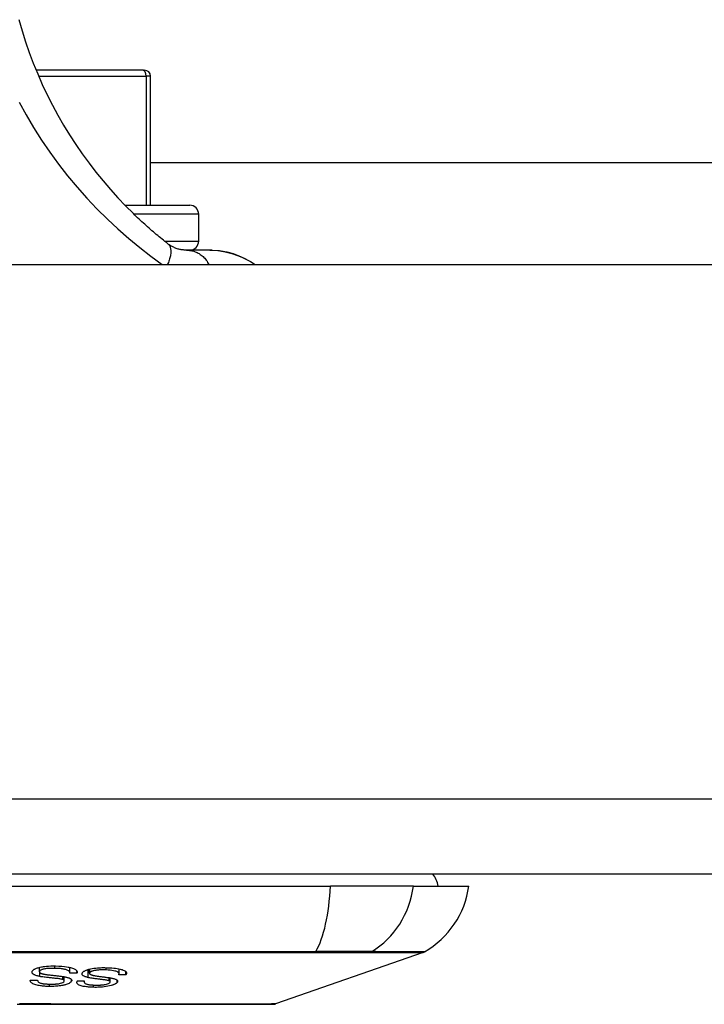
# Model space of a CAD drawing. Header units: inches. Extents: x 12 to 399, y 35 to 188.
# Tile 27 of 256: x 55.603 to 56.501, y 35.42 to 36.712. Entities that reach past the tile are written whole.
import ezdxf

# ---------------------------------------------------------------- set-up
doc = ezdxf.new("R2010")
doc.units = ezdxf.units.IN
doc.header["$MEASUREMENT"] = 0
doc.layers.add('Visible Edges(ANSI)', color=7, linetype='Continuous', lineweight=25)
doc.layers.add('Visible Tangent Edges(ANSI)', color=7, linetype='Continuous', lineweight=25)

msp = doc.modelspace()

# ---------------------------------------------------------------- linework, layer by layer
at = {"layer": 'Visible Edges(ANSI)'}
for p, q in [((55.7653, 36.6457), (55.625, 36.6457)), ((55.7653, 36.6457), (55.7673, 36.6457)), ((55.7751, 36.4685), (55.7751, 36.6378)), ((55.7751, 36.5246), (57.2949, 36.5246)), ((55.7414, 36.4685), (55.8264, 36.4685)), ((55.8382, 36.4213), (55.8382, 36.4567)), ((55.8529, 36.4095), (55.822, 36.4095)), ((55.8557, 36.4095), (55.8529, 36.4095)), ((54.2573, 36.3906), (56.8153, 36.3906)), ((95.8623, 35.5906), (54.2573, 35.5906)), ((55.1536, 35.5748), (56.011, 35.5748)), ((56.1198, 35.5748), (56.011, 35.5748)), ((56.1198, 35.5748), (56.1926, 35.5748)), ((56.1327, 35.4879), (55.9391, 35.4202)), ((55.6293, 35.4624), (55.6293, 35.4682)), ((55.6692, 35.4608), (55.6692, 35.4682)), ((55.6785, 35.4608), (55.6785, 35.4629)), ((55.695, 35.4604), (55.695, 35.4659)), ((55.7337, 35.4598), (55.7337, 35.4663)), ((55.7426, 35.4584), (55.7426, 35.4626)), ((55.6269, 35.4512), (55.6269, 35.4516)), ((55.6619, 35.4504), (55.6619, 35.4559)), ((55.6881, 35.4491), (55.6881, 35.4503)), ((55.7222, 35.4491), (55.7222, 35.4544))]:
    msp.add_line(p, q, dxfattribs=at)
at = {"layer": 'Visible Edges(ANSI)', "flags": 128}
for points in [[(55.6023, 36.712), (55.6065, 36.6975), (55.6111, 36.6831), (55.616, 36.6689), (55.6213, 36.6548), (55.627, 36.6408), (55.6331, 36.627), (55.6396, 36.6134), (55.6464, 36.5999), (55.6535, 36.5867), (55.661, 36.5736), (55.6689, 36.5608), (55.677, 36.5482), (55.6855, 36.5358), (55.6944, 36.5237), (55.7035, 36.5118), (55.7129, 36.5003), (55.7225, 36.489), (55.7323, 36.4781), (55.7424, 36.4675), (55.7526, 36.4574)], [(55.7977, 36.4179), (55.7958, 36.4194), (55.7939, 36.4209), (55.792, 36.4224), (55.7901, 36.4239), (55.7882, 36.4255), (55.7863, 36.427), (55.7845, 36.4286), (55.7826, 36.4302), (55.7807, 36.4318), (55.7788, 36.4334), (55.7769, 36.435), (55.775, 36.4367), (55.7731, 36.4383), (55.7712, 36.44), (55.7694, 36.4417), (55.7675, 36.4434), (55.7656, 36.4451), (55.7637, 36.4468), (55.7619, 36.4485), (55.76, 36.4503), (55.7581, 36.452), (55.7563, 36.4538), (55.7544, 36.4556), (55.7526, 36.4574)], [(55.822, 36.4095), (55.8213, 36.4095), (55.8206, 36.4095), (55.8198, 36.4095), (55.819, 36.4096), (55.8182, 36.4097), (55.8173, 36.4098), (55.8163, 36.4099), (55.8154, 36.41), (55.8143, 36.4102), (55.8133, 36.4105), (55.8122, 36.4107), (55.8111, 36.411), (55.81, 36.4114), (55.8088, 36.4118), (55.8077, 36.4122), (55.8066, 36.4126), (55.8054, 36.4132), (55.8043, 36.4137), (55.8032, 36.4143), (55.8021, 36.4149), (55.8009, 36.4156), (55.7999, 36.4163), (55.7988, 36.4171), (55.7977, 36.4179)], [(55.8528, 36.4095), (55.8634, 36.4089), (55.873, 36.4073), (55.8816, 36.405), (55.8891, 36.4024), (55.8955, 36.3997), (55.9008, 36.3972), (55.906, 36.3944), (55.9122, 36.3906)], [(55.8557, 36.4095), (55.8656, 36.4089), (55.8749, 36.4073), (55.8834, 36.405), (55.891, 36.4022), (55.8978, 36.3991), (55.9036, 36.3961), (55.9084, 36.3932), (55.9124, 36.3906)], [(55.6299, 35.4563), (55.6288, 35.4565), (55.6277, 35.4567), (55.6267, 35.457), (55.6257, 35.4573), (55.6248, 35.4576), (55.6239, 35.4579), (55.6231, 35.4583), (55.6224, 35.4586), (55.6218, 35.4589), (55.6213, 35.4593), (55.6209, 35.4596), (55.6206, 35.4599), (55.6203, 35.4601), (55.6201, 35.4604), (55.6199, 35.4607), (55.6198, 35.4609), (55.6197, 35.4612), (55.6196, 35.4614), (55.6196, 35.4617), (55.6196, 35.4619), (55.6196, 35.4622), (55.6196, 35.4625), (55.6197, 35.4627), (55.6198, 35.463)], [(55.6198, 35.463), (55.62, 35.4634), (55.6202, 35.4638), (55.6206, 35.4642), (55.6209, 35.4646), (55.6214, 35.4649), (55.6219, 35.4653), (55.6225, 35.4657), (55.6231, 35.466), (55.6238, 35.4664), (55.6246, 35.4667), (55.6255, 35.4671), (55.6266, 35.4675), (55.6277, 35.4678), (55.629, 35.4682), (55.6304, 35.4685), (55.6318, 35.4687), (55.6332, 35.469), (55.6347, 35.4692), (55.6364, 35.4694), (55.6385, 35.4696), (55.6411, 35.4698), (55.6442, 35.47), (55.6473, 35.47), (55.6504, 35.47)], [(55.6294, 35.463), (55.6293, 35.4627), (55.6293, 35.4625), (55.6293, 35.4623), (55.6293, 35.462), (55.6294, 35.4618), (55.6296, 35.4615), (55.6298, 35.4613), (55.6301, 35.4611), (55.6303, 35.4609), (55.6306, 35.4607), (55.631, 35.4606), (55.6313, 35.4604), (55.6316, 35.4603), (55.632, 35.4601), (55.6324, 35.46), (55.6328, 35.4599), (55.6333, 35.4598), (55.6337, 35.4597), (55.6342, 35.4595), (55.6347, 35.4594), (55.6351, 35.4594), (55.6356, 35.4593), (55.6361, 35.4592), (55.6366, 35.4591)], [(55.6496, 35.4669), (55.6484, 35.4669), (55.6471, 35.4669), (55.6459, 35.4669), (55.6446, 35.4669), (55.6434, 35.4669), (55.6422, 35.4668), (55.6409, 35.4667), (55.6397, 35.4666), (55.6385, 35.4665), (55.6374, 35.4663), (55.6363, 35.4662), (55.6352, 35.4659), (55.6342, 35.4657), (55.6332, 35.4654), (55.6324, 35.4652), (55.6318, 35.4649), (55.6312, 35.4647), (55.6308, 35.4644), (55.6304, 35.4642), (55.6301, 35.464), (55.6299, 35.4637), (55.6297, 35.4635), (55.6295, 35.4632), (55.6294, 35.463)], [(55.6366, 35.4591), (55.6373, 35.459), (55.638, 35.4589), (55.6389, 35.4588), (55.6399, 35.4586), (55.6409, 35.4585), (55.642, 35.4584), (55.6431, 35.4582), (55.6443, 35.4581), (55.6456, 35.458), (55.6468, 35.4578), (55.6481, 35.4577), (55.6494, 35.4575), (55.6507, 35.4574), (55.652, 35.4573), (55.6532, 35.4571), (55.6545, 35.457), (55.6557, 35.4568), (55.6568, 35.4567), (55.658, 35.4565), (55.6591, 35.4564), (55.6602, 35.4562), (55.6613, 35.4561), (55.6622, 35.4559), (55.6631, 35.4557)], [(55.6691, 35.4606), (55.6691, 35.461), (55.6691, 35.4614), (55.669, 35.4619), (55.6688, 35.4623), (55.6686, 35.4627), (55.6682, 35.4631), (55.6678, 35.4635), (55.6673, 35.4638), (55.6667, 35.4642), (55.6659, 35.4646), (55.665, 35.4649), (55.6639, 35.4652), (55.6628, 35.4655), (55.6617, 35.4657), (55.6605, 35.466), (55.6594, 35.4661), (55.6582, 35.4663), (55.6571, 35.4665), (55.6559, 35.4666), (55.6546, 35.4667), (55.6534, 35.4668), (55.6521, 35.4668), (55.6509, 35.4669), (55.6496, 35.4669)], [(55.6504, 35.47), (55.6547, 35.4698), (55.6589, 35.4696), (55.6623, 35.4693), (55.6649, 35.4689), (55.6669, 35.4686), (55.6685, 35.4683), (55.67, 35.468), (55.6715, 35.4676), (55.6728, 35.4672), (55.674, 35.4667), (55.675, 35.4662), (55.6758, 35.4657), (55.6765, 35.4653), (55.6771, 35.4648), (55.6775, 35.4644), (55.6779, 35.464), (55.6782, 35.4636), (55.6784, 35.4632), (55.6786, 35.4628), (55.6787, 35.4624), (55.6787, 35.462), (55.6787, 35.4616), (55.6786, 35.4612), (55.6785, 35.4608)], [(55.6785, 35.4608), (55.6782, 35.4608), (55.6778, 35.4608), (55.6774, 35.4608), (55.677, 35.4608), (55.6766, 35.4608), (55.6762, 35.4607), (55.6758, 35.4607), (55.6754, 35.4607), (55.675, 35.4607), (55.6746, 35.4607), (55.6742, 35.4607), (55.6738, 35.4607), (55.6735, 35.4607), (55.6731, 35.4607), (55.6727, 35.4607), (55.6723, 35.4607), (55.6719, 35.4607), (55.6715, 35.4607), (55.6711, 35.4606), (55.6707, 35.4606), (55.6703, 35.4606), (55.6699, 35.4606), (55.6695, 35.4606), (55.6691, 35.4606)], [(55.6932, 35.4549), (55.6922, 35.4551), (55.6913, 35.4554), (55.6904, 35.4556), (55.6895, 35.4559), (55.6887, 35.4562), (55.688, 35.4566), (55.6873, 35.4569), (55.6868, 35.4572), (55.6863, 35.4576), (55.686, 35.4579), (55.6857, 35.4582), (55.6855, 35.4585), (55.6854, 35.4588), (55.6853, 35.459), (55.6852, 35.4593), (55.6852, 35.4595), (55.6852, 35.4598), (55.6852, 35.46), (55.6853, 35.4603), (55.6853, 35.4605), (55.6855, 35.4608), (55.6856, 35.4611), (55.6858, 35.4613), (55.686, 35.4616)], [(55.686, 35.4616), (55.6863, 35.4619), (55.6867, 35.4623), (55.6872, 35.4627), (55.6877, 35.4631), (55.6883, 35.4634), (55.6889, 35.4638), (55.6896, 35.4641), (55.6904, 35.4644), (55.6911, 35.4647), (55.692, 35.465), (55.6929, 35.4654), (55.6943, 35.4657), (55.6961, 35.4662), (55.6983, 35.4667), (55.7008, 35.467), (55.7032, 35.4673), (55.7054, 35.4676), (55.7074, 35.4677), (55.7093, 35.4678), (55.7112, 35.4679), (55.7131, 35.4679), (55.7151, 35.4679), (55.7169, 35.4678), (55.7188, 35.4678)], [(55.6954, 35.4614), (55.6952, 35.4611), (55.6951, 35.4609), (55.695, 35.4606), (55.695, 35.4604), (55.695, 35.4602), (55.6951, 35.4599), (55.6952, 35.4597), (55.6954, 35.4595), (55.6956, 35.4593), (55.6958, 35.4591), (55.6961, 35.4589), (55.6964, 35.4588), (55.6967, 35.4587), (55.697, 35.4585), (55.6973, 35.4584), (55.6977, 35.4583), (55.698, 35.4582), (55.6984, 35.4581), (55.6988, 35.4579), (55.6992, 35.4578), (55.6996, 35.4577), (55.7001, 35.4577), (55.7005, 35.4576), (55.7009, 35.4575)], [(55.7168, 35.4648), (55.7151, 35.4649), (55.7133, 35.4649), (55.7115, 35.4649), (55.7097, 35.4649), (55.7081, 35.4648), (55.7066, 35.4647), (55.7054, 35.4646), (55.7043, 35.4645), (55.7033, 35.4643), (55.7023, 35.4642), (55.7014, 35.464), (55.7004, 35.4638), (55.6996, 35.4636), (55.6988, 35.4633), (55.6982, 35.4631), (55.6977, 35.4629), (55.6973, 35.4627), (55.6969, 35.4625), (55.6966, 35.4624), (55.6963, 35.4622), (55.696, 35.462), (55.6958, 35.4618), (55.6956, 35.4616), (55.6954, 35.4614)], [(55.7334, 35.4584), (55.7335, 35.4586), (55.7336, 35.4589), (55.7336, 35.4591), (55.7337, 35.4594), (55.7337, 35.4596), (55.7337, 35.4598), (55.7337, 35.4601), (55.7337, 35.4603), (55.7336, 35.4605), (55.7335, 35.4608), (55.7333, 35.461), (55.7332, 35.4612), (55.733, 35.4614), (55.7327, 35.4617), (55.7323, 35.462), (55.7316, 35.4623), (55.7308, 35.4627), (55.7297, 35.4631), (55.7282, 35.4634), (55.7264, 35.4638), (55.7242, 35.4642), (55.7219, 35.4645), (55.7194, 35.4647), (55.7168, 35.4648)], [(55.7188, 35.4678), (55.7215, 35.4676), (55.7241, 35.4675), (55.7267, 35.4672), (55.7292, 35.467), (55.7314, 35.4667), (55.7334, 35.4663), (55.7351, 35.466), (55.7366, 35.4656), (55.738, 35.4652), (55.7393, 35.4647), (55.7404, 35.4642), (55.7413, 35.4637), (55.742, 35.4632), (55.7425, 35.4627), (55.7429, 35.4622), (55.7432, 35.4618), (55.7433, 35.4614), (55.7434, 35.461), (55.7435, 35.4606), (55.7434, 35.4601), (55.7433, 35.4597), (55.7431, 35.4593), (55.7429, 35.4589), (55.7426, 35.4584)], [(55.6423, 35.4432), (55.6408, 35.4432), (55.6392, 35.4433), (55.6377, 35.4433), (55.6362, 35.4434), (55.6348, 35.4435), (55.6333, 35.4437), (55.6319, 35.4438), (55.6305, 35.444), (55.6291, 35.4442), (55.6278, 35.4444), (55.6263, 35.4447), (55.6248, 35.4451), (55.6232, 35.4456), (55.6218, 35.4461), (55.6206, 35.4467), (55.6196, 35.4473), (55.6189, 35.4478), (55.6183, 35.4484), (55.6179, 35.4489), (55.6176, 35.4494), (55.6174, 35.4499), (55.6173, 35.4505), (55.6173, 35.451), (55.6174, 35.4516)], [(55.6174, 35.4516), (55.6178, 35.4516), (55.6182, 35.4516), (55.6186, 35.4516), (55.619, 35.4516), (55.6194, 35.4516), (55.6198, 35.4516), (55.6202, 35.4516), (55.6206, 35.4516), (55.621, 35.4516), (55.6214, 35.4516), (55.6218, 35.4516), (55.6222, 35.4516), (55.6226, 35.4516), (55.623, 35.4516), (55.6234, 35.4516), (55.6238, 35.4516), (55.6242, 35.4516), (55.6246, 35.4516), (55.625, 35.4516), (55.6254, 35.4516), (55.6258, 35.4516), (55.6262, 35.4516), (55.6266, 35.4516), (55.6269, 35.4516)], [(55.6269, 35.4516), (55.6269, 35.451), (55.6271, 35.4504), (55.6273, 35.4499), (55.6277, 35.4493), (55.6283, 35.4488), (55.6291, 35.4483), (55.63, 35.4479), (55.6309, 35.4476), (55.6317, 35.4474), (55.6323, 35.4472), (55.633, 35.4471), (55.6337, 35.4469), (55.6344, 35.4468), (55.6351, 35.4467), (55.6359, 35.4466), (55.6366, 35.4465), (55.6374, 35.4465), (55.6382, 35.4464), (55.639, 35.4464), (55.6398, 35.4463), (55.6407, 35.4463), (55.6415, 35.4462), (55.6423, 35.4462), (55.6431, 35.4462)], [(55.6599, 35.4522), (55.6592, 35.4524), (55.6584, 35.4526), (55.6573, 35.4528), (55.6562, 35.453), (55.655, 35.4532), (55.6537, 35.4534), (55.6524, 35.4535), (55.6511, 35.4537), (55.6499, 35.4538), (55.6487, 35.4539), (55.6475, 35.4541), (55.6463, 35.4542), (55.6451, 35.4543), (55.6439, 35.4544), (55.6426, 35.4546), (55.6413, 35.4547), (55.64, 35.4548), (55.6385, 35.455), (55.637, 35.4552), (55.6355, 35.4554), (55.6339, 35.4556), (55.6325, 35.4558), (55.6311, 35.456), (55.6299, 35.4563)], [(55.6714, 35.4501), (55.671, 35.4494), (55.6703, 35.4486), (55.6694, 35.4479), (55.6683, 35.4472), (55.6669, 35.4466), (55.6656, 35.4461), (55.6644, 35.4456), (55.6634, 35.4453), (55.6626, 35.4451), (55.6617, 35.4449), (55.6608, 35.4447), (55.6599, 35.4445), (55.659, 35.4444), (55.6581, 35.4442), (55.6571, 35.4441), (55.6561, 35.4439), (55.655, 35.4438), (55.6536, 35.4436), (55.652, 35.4435), (55.6502, 35.4434), (55.6483, 35.4433), (55.6463, 35.4432), (55.6443, 35.4432), (55.6423, 35.4432)], [(55.6431, 35.4462), (55.6438, 35.4462), (55.6444, 35.4462), (55.645, 35.4462), (55.6457, 35.4462), (55.6463, 35.4462), (55.647, 35.4462), (55.6476, 35.4462), (55.6483, 35.4463), (55.6489, 35.4463), (55.6496, 35.4463), (55.6502, 35.4463), (55.6509, 35.4464), (55.6515, 35.4464), (55.6522, 35.4465), (55.6528, 35.4466), (55.6534, 35.4466), (55.6541, 35.4467), (55.6547, 35.4468), (55.6555, 35.447), (55.657, 35.4473), (55.6587, 35.4478), (55.6602, 35.4484), (55.6613, 35.4492), (55.6618, 35.4499)], [(55.6618, 35.4499), (55.6619, 35.45), (55.6619, 35.4501), (55.6619, 35.4502), (55.6619, 35.4503), (55.6619, 35.4504), (55.6619, 35.4505), (55.6619, 35.4506), (55.6619, 35.4507), (55.6618, 35.4508), (55.6618, 35.451), (55.6617, 35.4511), (55.6616, 35.4512), (55.6616, 35.4513), (55.6615, 35.4514), (55.6613, 35.4514), (55.6612, 35.4515), (55.6611, 35.4516), (55.6609, 35.4517), (55.6608, 35.4518), (55.6606, 35.4519), (55.6605, 35.452), (55.6603, 35.4521), (55.6601, 35.4521), (55.6599, 35.4522)], [(55.6631, 35.4557), (55.6641, 35.4555), (55.665, 35.4553), (55.6659, 35.4551), (55.6667, 35.4548), (55.6675, 35.4545), (55.6682, 35.4543), (55.6689, 35.454), (55.6694, 35.4537), (55.6699, 35.4534), (55.6703, 35.4531), (55.6706, 35.4529), (55.6708, 35.4526), (55.671, 35.4524), (55.6712, 35.4522), (55.6713, 35.452), (55.6714, 35.4518), (55.6715, 35.4516), (55.6715, 35.4514), (55.6716, 35.4512), (55.6716, 35.451), (55.6716, 35.4507), (55.6715, 35.4505), (55.6715, 35.4503), (55.6714, 35.4501)], [(55.7001, 35.4421), (55.6985, 35.4421), (55.6969, 35.4422), (55.6954, 35.4423), (55.6938, 35.4424), (55.6923, 35.4425), (55.6909, 35.4427), (55.6895, 35.4429), (55.6881, 35.4431), (55.6868, 35.4433), (55.6855, 35.4436), (55.6841, 35.444), (55.6828, 35.4444), (55.6816, 35.4449), (55.6806, 35.4454), (55.6798, 35.446), (55.6792, 35.4465), (55.6788, 35.447), (55.6786, 35.4475), (55.6784, 35.448), (55.6784, 35.4485), (55.6784, 35.449), (55.6786, 35.4495), (55.6788, 35.45), (55.6791, 35.4505)], [(55.6791, 35.4505), (55.6795, 35.4505), (55.6799, 35.4505), (55.6803, 35.4505), (55.6807, 35.4505), (55.681, 35.4505), (55.6814, 35.4505), (55.6818, 35.4504), (55.6822, 35.4504), (55.6826, 35.4504), (55.683, 35.4504), (55.6834, 35.4504), (55.6838, 35.4504), (55.6842, 35.4504), (55.6845, 35.4504), (55.6849, 35.4504), (55.6853, 35.4504), (55.6857, 35.4504), (55.6861, 35.4504), (55.6865, 35.4504), (55.6869, 35.4504), (55.6873, 35.4504), (55.6876, 35.4504), (55.688, 35.4503), (55.6884, 35.4503)], [(55.6884, 35.4503), (55.6882, 35.4499), (55.6881, 35.4495), (55.6881, 35.4491), (55.6881, 35.4486), (55.6883, 35.4482), (55.6885, 35.4478), (55.6889, 35.4475), (55.6894, 35.4471), (55.69, 35.4468), (55.6907, 35.4465), (55.6914, 35.4462), (55.6921, 35.446), (55.6928, 35.4459), (55.6935, 35.4457), (55.6943, 35.4456), (55.6951, 35.4455), (55.6959, 35.4454), (55.6968, 35.4453), (55.6976, 35.4452), (55.6985, 35.4451), (55.6994, 35.4451), (55.7003, 35.445), (55.7012, 35.445), (55.7021, 35.445)], [(55.7209, 35.4505), (55.7203, 35.4507), (55.7196, 35.4509), (55.7187, 35.4511), (55.7177, 35.4513), (55.7166, 35.4515), (55.7154, 35.4517), (55.7142, 35.4518), (55.713, 35.452), (55.7118, 35.4522), (55.7107, 35.4523), (55.7096, 35.4524), (55.7085, 35.4526), (55.7073, 35.4527), (55.7062, 35.4529), (55.705, 35.453), (55.7038, 35.4532), (55.7025, 35.4533), (55.7012, 35.4535), (55.6998, 35.4537), (55.6983, 35.4539), (55.6969, 35.4541), (55.6956, 35.4544), (55.6943, 35.4546), (55.6932, 35.4549)], [(55.7312, 35.4483), (55.7309, 35.448), (55.7306, 35.4477), (55.7302, 35.4474), (55.7297, 35.4471), (55.7293, 35.4467), (55.7287, 35.4464), (55.7281, 35.4461), (55.7275, 35.4459), (55.7269, 35.4456), (55.7262, 35.4453), (55.7254, 35.445), (55.7246, 35.4447), (55.7232, 35.4443), (55.7214, 35.4439), (55.7191, 35.4434), (55.7167, 35.443), (55.7143, 35.4427), (55.7121, 35.4424), (55.71, 35.4423), (55.708, 35.4422), (55.706, 35.4421), (55.704, 35.442), (55.702, 35.442), (55.7001, 35.4421)], [(55.7009, 35.4575), (55.7015, 35.4574), (55.7022, 35.4572), (55.703, 35.4571), (55.7039, 35.457), (55.7049, 35.4568), (55.7059, 35.4567), (55.707, 35.4566), (55.7081, 35.4564), (55.7092, 35.4563), (55.7104, 35.4561), (55.7116, 35.4559), (55.7128, 35.4558), (55.714, 35.4556), (55.7152, 35.4555), (55.7164, 35.4553), (55.7175, 35.4551), (55.7186, 35.455), (55.7197, 35.4548), (55.7208, 35.4547), (55.7218, 35.4545), (55.7228, 35.4543), (55.7238, 35.4542), (55.7247, 35.454), (55.7255, 35.4538)], [(55.7021, 35.445), (55.7028, 35.4449), (55.7035, 35.4449), (55.7042, 35.4449), (55.7049, 35.4449), (55.7056, 35.4449), (55.7064, 35.4449), (55.7071, 35.4449), (55.7078, 35.445), (55.7085, 35.445), (55.7093, 35.445), (55.71, 35.4451), (55.7107, 35.4451), (55.7114, 35.4452), (55.7122, 35.4452), (55.7129, 35.4453), (55.7138, 35.4454), (55.7148, 35.4456), (55.716, 35.4458), (55.7174, 35.4461), (55.7186, 35.4465), (55.7197, 35.4469), (55.7206, 35.4473), (55.7213, 35.4478), (55.7218, 35.4483)], [(55.7218, 35.4483), (55.7219, 35.4484), (55.722, 35.4485), (55.7221, 35.4486), (55.7221, 35.4487), (55.7222, 35.4488), (55.7222, 35.4489), (55.7222, 35.449), (55.7222, 35.4491), (55.7222, 35.4492), (55.7222, 35.4493), (55.7222, 35.4494), (55.7222, 35.4495), (55.7221, 35.4496), (55.7221, 35.4496), (55.722, 35.4497), (55.7219, 35.4498), (55.7218, 35.4499), (55.7217, 35.45), (55.7216, 35.4501), (55.7215, 35.4502), (55.7214, 35.4503), (55.7212, 35.4503), (55.7211, 35.4504), (55.7209, 35.4505)], [(55.7255, 35.4538), (55.7263, 35.4536), (55.7271, 35.4534), (55.7279, 35.4531), (55.7286, 35.4529), (55.7293, 35.4526), (55.7298, 35.4523), (55.7304, 35.452), (55.7308, 35.4518), (55.7311, 35.4515), (55.7314, 35.4512), (55.7316, 35.451), (55.7317, 35.4508), (55.7318, 35.4506), (55.7319, 35.4504), (55.7319, 35.4502), (55.7319, 35.45), (55.7319, 35.4498), (55.7319, 35.4496), (55.7318, 35.4493), (55.7318, 35.4491), (55.7317, 35.4489), (55.7315, 35.4487), (55.7314, 35.4485), (55.7312, 35.4483)], [(55.7426, 35.4584), (55.7422, 35.4584), (55.7418, 35.4584), (55.7414, 35.4584), (55.7411, 35.4584), (55.7407, 35.4584), (55.7403, 35.4584), (55.7399, 35.4584), (55.7395, 35.4584), (55.7391, 35.4584), (55.7387, 35.4584), (55.7384, 35.4584), (55.738, 35.4584), (55.7376, 35.4584), (55.7372, 35.4584), (55.7368, 35.4584), (55.7364, 35.4584), (55.7361, 35.4584), (55.7357, 35.4584), (55.7353, 35.4584), (55.7349, 35.4584), (55.7345, 35.4584), (55.7341, 35.4584), (55.7337, 35.4584), (55.7334, 35.4584)], [(55.6001, 35.4199), (55.6175, 35.4199), (55.6348, 35.4199), (55.6519, 35.4199), (55.6689, 35.4199), (55.6858, 35.4199), (55.7024, 35.4199), (55.7187, 35.4198), (55.7347, 35.4198), (55.7503, 35.4198), (55.7655, 35.4198), (55.7801, 35.4198), (55.7943, 35.4198), (55.808, 35.4197), (55.8212, 35.4197), (55.8338, 35.4197), (55.8457, 35.4197), (55.8571, 35.4197), (55.8677, 35.4198), (55.8777, 35.4198), (55.887, 35.4198), (55.8956, 35.4198), (55.9034, 35.4198), (55.9105, 35.4198), (55.9168, 35.4199), (55.9223, 35.4199), (55.9269, 35.4199), (55.9307, 35.4199), (55.9337, 35.4199), (55.9358, 35.4199), (55.9371, 35.4199), (55.9375, 35.4199)]]:
    msp.add_lwpolyline(points, dxfattribs=at)
at = {"layer": 'Visible Edges(ANSI)'}
for centre, radius, start, end in [((55.7673, 36.6378), 0.00787, 0, 90), ((55.8264, 36.4567), 0.0118, 0, 90), ((55.8264, 36.4213), 0.0118, 270, 0), ((56.1138, 35.567), 0.0394, 11.537, 36.8699), ((56.0756, 35.5911), 0.1181, 299.8169, 352.0587), ((56.1294, 35.4972), 0.00984, 289.29, 299.8169), ((55.9375, 35.4248), 0.00492, 270.1731, 289.29)]:
    msp.add_arc(centre, radius, start, end, dxfattribs=at)
at = {"layer": 'Visible Tangent Edges(ANSI)'}
for p, q in [((55.6283, 36.6378), (55.7691, 36.6378)), ((55.7751, 36.6378), (55.7691, 36.6378)), ((55.7691, 36.6378), (55.7691, 36.4685)), ((55.8382, 36.4567), (55.7532, 36.4567)), ((55.7934, 36.4213), (55.8382, 36.4213)), ((54.2573, 35.6896), (95.8623, 35.6896)), ((55.9907, 35.4879), (55.9911, 35.4879)), ((56.0629, 35.4879), (56.063, 35.4879)), ((55.6294, 35.463), (55.6294, 35.4682)), ((55.6299, 35.4563), (55.6299, 35.4612)), ((55.6496, 35.4669), (55.6496, 35.47)), ((55.6932, 35.4549), (55.6932, 35.4654)), ((55.6954, 35.4614), (55.6954, 35.466)), ((55.7168, 35.4648), (55.7168, 35.4678)), ((55.6423, 35.4432), (55.6423, 35.4462)), ((55.6599, 35.4522), (55.6599, 35.4563)), ((55.6714, 35.4501), (55.6714, 35.4518)), ((55.7209, 35.4505), (55.7209, 35.4547)), ((55.7312, 35.4483), (55.7312, 35.4514)), ((55.7001, 35.4421), (55.7001, 35.445))]:
    msp.add_line(p, q, dxfattribs=at)
at = {"layer": 'Visible Tangent Edges(ANSI)', "flags": 128}
for points in [[(55.6026, 36.6037), (55.6118, 36.5869), (55.6216, 36.5703), (55.632, 36.554), (55.6429, 36.5381), (55.6543, 36.5225), (55.6662, 36.5072), (55.6786, 36.4923), (55.6915, 36.4779), (55.7047, 36.4639), (55.7184, 36.4503), (55.7323, 36.4373), (55.7465, 36.4247), (55.761, 36.4128), (55.7755, 36.4014), (55.7901, 36.3906)], [(55.7977, 36.4179), (55.7983, 36.4174), (55.7989, 36.4168), (55.7994, 36.4161), (55.7999, 36.4154), (55.8003, 36.4146), (55.8007, 36.4138), (55.801, 36.4129), (55.8012, 36.4119), (55.8014, 36.4108), (55.8016, 36.4097), (55.8016, 36.4086), (55.8017, 36.4074), (55.8016, 36.4062), (55.8015, 36.4049), (55.8013, 36.4035), (55.8011, 36.4022), (55.8008, 36.4008), (55.8004, 36.3993), (55.8, 36.3979), (55.7995, 36.3964), (55.799, 36.395), (55.7984, 36.3935), (55.7978, 36.392), (55.7971, 36.3906)], [(55.822, 36.4095), (55.8234, 36.4094), (55.8248, 36.4094), (55.8262, 36.4092), (55.8277, 36.409), (55.8291, 36.4087), (55.8305, 36.4084), (55.8319, 36.408), (55.8334, 36.4075), (55.8348, 36.407), (55.8361, 36.4063), (55.8375, 36.4056), (55.8388, 36.4049), (55.8402, 36.404), (55.8414, 36.4031), (55.8427, 36.4021), (55.8439, 36.4011), (55.845, 36.4), (55.8461, 36.3988), (55.8471, 36.3976), (55.8481, 36.3963), (55.8491, 36.3949), (55.8499, 36.3935), (55.8507, 36.3921), (55.8515, 36.3906)], [(55.9919, 35.4889), (55.959, 35.4888), (55.9256, 35.4888), (55.892, 35.4888), (55.8581, 35.4888), (55.824, 35.4888), (55.7896, 35.4887), (55.7551, 35.4887), (55.7205, 35.4887), (55.6857, 35.4887), (55.651, 35.4887), (55.6163, 35.4887), (55.5815, 35.4887)], [(55.5815, 35.4879), (55.6162, 35.4879), (55.6508, 35.4879), (55.6855, 35.4879), (55.7201, 35.4879), (55.7546, 35.4879), (55.7891, 35.4879), (55.8233, 35.4879), (55.8573, 35.4879), (55.8911, 35.4879), (55.9246, 35.4879), (55.9578, 35.4879), (55.9907, 35.4879)], [(55.9911, 35.4879), (55.9952, 35.4879), (55.9993, 35.4879), (56.0032, 35.4879), (56.0071, 35.4879), (56.0109, 35.4879), (56.0147, 35.4879), (56.0183, 35.4879), (56.0219, 35.4879), (56.0253, 35.4879), (56.0287, 35.4879), (56.032, 35.4879), (56.0351, 35.4879), (56.0381, 35.4879), (56.041, 35.4879), (56.0438, 35.4879), (56.0465, 35.4879), (56.049, 35.4879), (56.0514, 35.4879), (56.0537, 35.4879), (56.0558, 35.4879), (56.0578, 35.4879), (56.0596, 35.4879), (56.0613, 35.4879), (56.0629, 35.4879)], [(56.0651, 35.4889), (56.0636, 35.4889), (56.0619, 35.4889), (56.0601, 35.4889), (56.0581, 35.4889), (56.0559, 35.4889), (56.0536, 35.4889), (56.0512, 35.4889), (56.0486, 35.4889), (56.0459, 35.4889), (56.043, 35.4889), (56.0401, 35.4889), (56.037, 35.4889), (56.0337, 35.4889), (56.0304, 35.4889), (56.027, 35.4889), (56.0234, 35.4889), (56.0198, 35.4889), (56.016, 35.4889), (56.0122, 35.4889), (56.0083, 35.4889), (56.0043, 35.4889), (56.0002, 35.4889), (55.9961, 35.4889), (55.9919, 35.4889)], [(56.063, 35.4879), (56.0687, 35.4879), (56.0741, 35.4879), (56.0792, 35.4879), (56.0841, 35.4879), (56.0888, 35.4879), (56.0933, 35.4879), (56.0975, 35.4879), (56.1015, 35.4879), (56.1053, 35.4879), (56.1088, 35.4879), (56.1121, 35.4879), (56.1151, 35.4879), (56.1179, 35.4879), (56.1204, 35.4879), (56.1228, 35.4879), (56.1248, 35.4879), (56.1267, 35.4879), (56.1283, 35.4879), (56.1296, 35.4879), (56.1307, 35.4879), (56.1316, 35.4879), (56.1322, 35.4879), (56.1325, 35.4879), (56.1327, 35.4879)], [(56.1343, 35.4887), (56.1342, 35.4887), (56.1338, 35.4887), (56.1332, 35.4887), (56.1324, 35.4887), (56.1313, 35.4887), (56.1299, 35.4887), (56.1284, 35.4887), (56.1266, 35.4887), (56.1245, 35.4887), (56.1222, 35.4887), (56.1197, 35.4887), (56.1169, 35.4887), (56.1139, 35.4887), (56.1106, 35.4888), (56.1071, 35.4888), (56.1034, 35.4888), (56.0994, 35.4888), (56.0952, 35.4888), (56.0908, 35.4888), (56.0861, 35.4888), (56.0812, 35.4888), (56.0761, 35.4888), (56.0707, 35.4889), (56.0651, 35.4889)], [(55.8112, 35.4199), (55.795, 35.4199), (55.7781, 35.4199), (55.7606, 35.42), (55.7424, 35.42), (55.7235, 35.42), (55.7042, 35.4201), (55.6845, 35.4201), (55.6645, 35.4201), (55.6442, 35.4202), (55.6238, 35.4202), (55.6032, 35.4202)], [(55.8558, 35.4199), (55.8541, 35.4199), (55.8524, 35.4199), (55.8506, 35.4199), (55.8489, 35.4199), (55.8471, 35.4199), (55.8454, 35.4199), (55.8436, 35.4199), (55.8418, 35.4199), (55.84, 35.4199), (55.8382, 35.4199), (55.8363, 35.4199), (55.8345, 35.4199), (55.8326, 35.4199), (55.8307, 35.4199), (55.8288, 35.4199), (55.8269, 35.4199), (55.825, 35.4199), (55.8231, 35.4199), (55.8211, 35.4199), (55.8192, 35.4199), (55.8172, 35.4199), (55.8152, 35.4199), (55.8132, 35.4199), (55.8112, 35.4199)], [(55.9391, 35.4202), (55.939, 35.4202), (55.9385, 35.4202), (55.9378, 35.4202), (55.9367, 35.4202), (55.9353, 35.4202), (55.9337, 35.4202), (55.9317, 35.4201), (55.9294, 35.4201), (55.9269, 35.4201), (55.924, 35.4201), (55.9209, 35.4201), (55.9175, 35.4201), (55.9138, 35.4201), (55.9099, 35.42), (55.9056, 35.42), (55.9011, 35.42), (55.8963, 35.42), (55.8912, 35.42), (55.8859, 35.42), (55.8804, 35.4199), (55.8746, 35.4199), (55.8686, 35.4199), (55.8623, 35.4199), (55.8558, 35.4199)]]:
    msp.add_lwpolyline(points, dxfattribs=at)
at = {"layer": 'Visible Tangent Edges(ANSI)'}
for centre, major_axis, ratio, start_param, end_param in [((55.7653, 36.6378), (0, 0.00787), 0.489583, 4.712389, 6.283185), ((55.9724, 35.5911), (0, -0.1181), 0.32996, 0.523835, 1.432195), ((56.0094, 35.5911), (0, -0.1181), 0.943995, 0.523835, 1.432195), ((55.9903, 35.4974), (0.00003, -0.00984), 0.32572, 0.259229, 0.522936), ((56.0605, 35.4974), (-0.00008, -0.00984), 0.945463, 0.267645, 0.531352)]:
    msp.add_ellipse(centre, major_axis=major_axis, ratio=ratio, start_param=start_param, end_param=end_param, dxfattribs=at)

doc.saveas('drawing.dxf')
